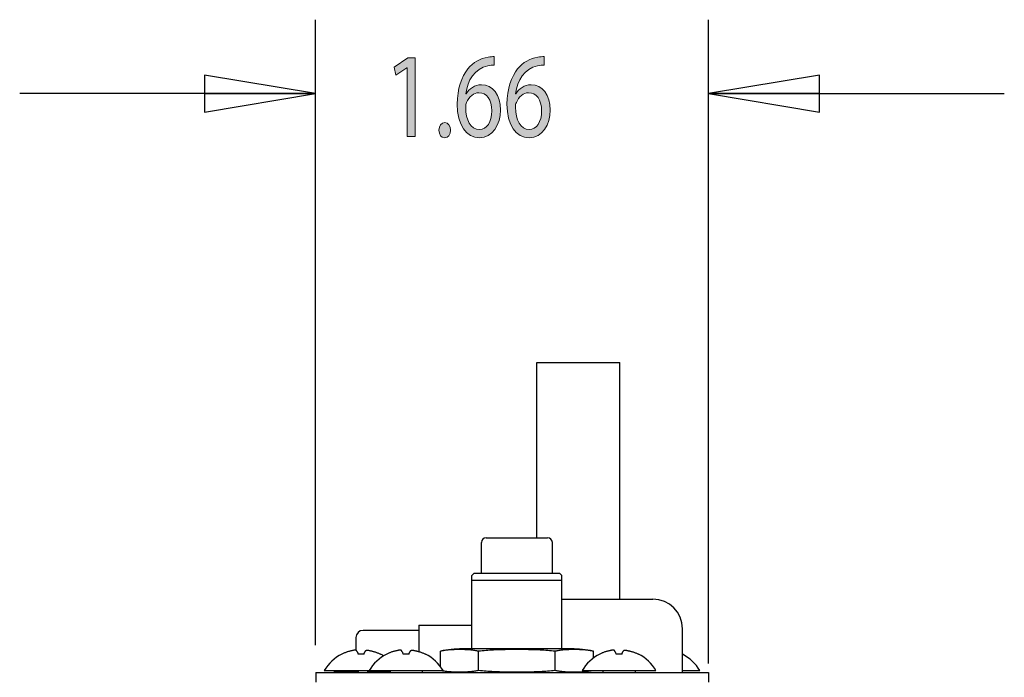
# Model space of a CAD drawing. Header units: inches. Extents: x -3.1 to 15.2, y -1.5 to 10.6.
# Tile 87 of 89: x 8.8 to 10.5, y 6.8 to 7.9. Entities that reach past the tile are written whole.
import ezdxf

# ---------------------------------------------------------------- set-up
doc = ezdxf.new("R2010")
doc.units = ezdxf.units.IN
doc.header["$MEASUREMENT"] = 0

# ---------------------------------------------------------------- blocks, each defined once
blk = doc.blocks.new('block 59')
at = {"true_color": 0xffffff}
h = blk.add_hatch(color=7, dxfattribs=at)
h.dxf.hatch_style = 2
edge = h.paths.add_edge_path()
edge.add_spline(control_points=[(9.6499, 7.8099), (9.647, 7.8101), (9.6432, 7.8099), (9.6391, 7.8091), (9.6165, 7.8043), (9.6045, 7.7837), (9.6021, 7.7618), (9.6021, 7.7618), (9.6026, 7.7618), (9.6026, 7.7618), (9.6077, 7.7702), (9.6165, 7.7771), (9.6283, 7.7771), (9.6471, 7.7771), (9.6604, 7.7601), (9.6604, 7.7341), (9.6604, 7.7098), (9.6471, 7.6872), (9.625, 7.6872), (9.6023, 7.6872), (9.5873, 7.7094), (9.5873, 7.744), (9.5873, 7.7702), (9.5949, 7.7908), (9.6054, 7.8039), (9.6142, 7.8148), (9.626, 7.8215), (9.6394, 7.8236), (9.6437, 7.8244), (9.6473, 7.8246), (9.6499, 7.8246), (9.6499, 7.8246), (9.6499, 7.8099), (9.6499, 7.8099)], knot_values=[0, 0, 0, 0, 1, 1, 1, 2, 2, 2, 3, 3, 3, 4, 4, 4, 5, 5, 5, 6, 6, 6, 7, 7, 7, 8, 8, 8, 9, 9, 9, 10, 10, 10, 11, 11, 11, 11], degree=3, periodic=1)
edge = h.paths.add_edge_path()
edge.add_spline(control_points=[(9.6458, 7.7331), (9.6458, 7.7521), (9.6371, 7.7636), (9.6239, 7.7636), (9.6152, 7.7636), (9.6072, 7.7568), (9.6032, 7.7472), (9.6023, 7.7452), (9.6016, 7.7425), (9.6016, 7.7392), (9.6019, 7.7173), (9.6099, 7.7012), (9.625, 7.7012), (9.6375, 7.7012), (9.6458, 7.7141), (9.6458, 7.7331)], knot_values=[0, 0, 0, 0, 1, 1, 1, 2, 2, 2, 3, 3, 3, 4, 4, 4, 5, 5, 5, 5], degree=3, periodic=1)
h = blk.add_hatch(color=7, dxfattribs=at)
h.dxf.hatch_style = 2
edge = h.paths.add_edge_path()
edge.add_spline(control_points=[(9.734, 7.8099), (9.731, 7.8101), (9.7273, 7.8099), (9.7232, 7.8091), (9.7005, 7.8043), (9.6886, 7.7837), (9.6861, 7.7618), (9.6861, 7.7618), (9.6866, 7.7618), (9.6866, 7.7618), (9.6917, 7.7702), (9.7005, 7.7771), (9.7123, 7.7771), (9.7312, 7.7771), (9.7445, 7.7601), (9.7445, 7.7341), (9.7445, 7.7098), (9.7312, 7.6872), (9.7091, 7.6872), (9.6863, 7.6872), (9.6714, 7.7094), (9.6714, 7.744), (9.6714, 7.7702), (9.6789, 7.7908), (9.6894, 7.8039), (9.6983, 7.8148), (9.7101, 7.8215), (9.7235, 7.8236), (9.7277, 7.8244), (9.7314, 7.8246), (9.734, 7.8246), (9.734, 7.8246), (9.734, 7.8099), (9.734, 7.8099)], knot_values=[0, 0, 0, 0, 1, 1, 1, 2, 2, 2, 3, 3, 3, 4, 4, 4, 5, 5, 5, 6, 6, 6, 7, 7, 7, 8, 8, 8, 9, 9, 9, 10, 10, 10, 11, 11, 11, 11], degree=3, periodic=1)
edge = h.paths.add_edge_path()
edge.add_spline(control_points=[(9.7299, 7.7331), (9.7299, 7.7521), (9.7212, 7.7636), (9.7079, 7.7636), (9.6992, 7.7636), (9.6912, 7.7568), (9.6873, 7.7472), (9.6863, 7.7452), (9.6856, 7.7425), (9.6856, 7.7392), (9.686, 7.7173), (9.694, 7.7012), (9.7091, 7.7012), (9.7215, 7.7012), (9.7299, 7.7141), (9.7299, 7.7331)], knot_values=[0, 0, 0, 0, 1, 1, 1, 2, 2, 2, 3, 3, 3, 4, 4, 4, 5, 5, 5, 5], degree=3, periodic=1)
h = blk.add_hatch(color=7, dxfattribs=at)
h.dxf.hatch_style = 2
h.paths.add_polyline_path([(9.5025, 7.8058), (9.5021, 7.8058), (9.4836, 7.7933), (9.4808, 7.807), (9.5041, 7.8226), (9.5164, 7.8226), (9.5164, 7.6895), (9.5025, 7.6895)])
h = blk.add_hatch(color=7, dxfattribs=at)
h.dxf.hatch_style = 2
edge = h.paths.add_edge_path()
edge.add_spline(control_points=[(9.5564, 7.7001), (9.5564, 7.7077), (9.5605, 7.713), (9.5662, 7.713), (9.5719, 7.713), (9.5759, 7.7077), (9.5759, 7.7001), (9.5759, 7.6928), (9.5721, 7.6872), (9.566, 7.6872), (9.5603, 7.6872), (9.5564, 7.6928), (9.5564, 7.7001)], knot_values=[0, 0, 0, 0, 1, 1, 1, 2, 2, 2, 3, 3, 3, 4, 4, 4, 4], degree=3, periodic=1)
at = {"lineweight": 0}
blk.add_lwpolyline([(9.5025, 7.8058), (9.5021, 7.8058), (9.4836, 7.7933), (9.4808, 7.807), (9.5041, 7.8226), (9.5164, 7.8226), (9.5164, 7.6895), (9.5025, 7.6895), (9.5025, 7.8058)], dxfattribs=at)
for points, knots in [([(9.6499, 7.8099), (9.647, 7.8101), (9.6432, 7.8099), (9.6391, 7.8091), (9.6165, 7.8043), (9.6045, 7.7837), (9.6021, 7.7618), (9.6021, 7.7618), (9.6026, 7.7618), (9.6026, 7.7618), (9.6077, 7.7702), (9.6165, 7.7771), (9.6283, 7.7771), (9.6471, 7.7771), (9.6604, 7.7601), (9.6604, 7.7341), (9.6604, 7.7098), (9.6471, 7.6872), (9.625, 7.6872), (9.6023, 7.6872), (9.5873, 7.7094), (9.5873, 7.744), (9.5873, 7.7702), (9.5949, 7.7908), (9.6054, 7.8039), (9.6142, 7.8148), (9.626, 7.8215), (9.6394, 7.8236), (9.6437, 7.8244), (9.6473, 7.8246), (9.6499, 7.8246), (9.6499, 7.8246), (9.6499, 7.8099), (9.6499, 7.8099)], [0, 0, 0, 0, 1, 1, 1, 2, 2, 2, 3, 3, 3, 4, 4, 4, 5, 5, 5, 6, 6, 6, 7, 7, 7, 8, 8, 8, 9, 9, 9, 10, 10, 10, 11, 11, 11, 11]), ([(9.734, 7.8099), (9.731, 7.8101), (9.7273, 7.8099), (9.7232, 7.8091), (9.7005, 7.8043), (9.6886, 7.7837), (9.6861, 7.7618), (9.6861, 7.7618), (9.6866, 7.7618), (9.6866, 7.7618), (9.6917, 7.7702), (9.7005, 7.7771), (9.7123, 7.7771), (9.7312, 7.7771), (9.7445, 7.7601), (9.7445, 7.7341), (9.7445, 7.7098), (9.7312, 7.6872), (9.7091, 7.6872), (9.6863, 7.6872), (9.6714, 7.7094), (9.6714, 7.744), (9.6714, 7.7702), (9.6789, 7.7908), (9.6894, 7.8039), (9.6983, 7.8148), (9.7101, 7.8215), (9.7235, 7.8236), (9.7277, 7.8244), (9.7314, 7.8246), (9.734, 7.8246), (9.734, 7.8246), (9.734, 7.8099), (9.734, 7.8099)], [0, 0, 0, 0, 1, 1, 1, 2, 2, 2, 3, 3, 3, 4, 4, 4, 5, 5, 5, 6, 6, 6, 7, 7, 7, 8, 8, 8, 9, 9, 9, 10, 10, 10, 11, 11, 11, 11]), ([(9.6458, 7.7331), (9.6458, 7.7521), (9.6371, 7.7636), (9.6239, 7.7636), (9.6152, 7.7636), (9.6072, 7.7568), (9.6032, 7.7472), (9.6023, 7.7452), (9.6016, 7.7425), (9.6016, 7.7392), (9.6019, 7.7173), (9.6099, 7.7012), (9.625, 7.7012), (9.6375, 7.7012), (9.6458, 7.7141), (9.6458, 7.7331)], [0, 0, 0, 0, 1, 1, 1, 2, 2, 2, 3, 3, 3, 4, 4, 4, 5, 5, 5, 5]), ([(9.7299, 7.7331), (9.7299, 7.7521), (9.7212, 7.7636), (9.7079, 7.7636), (9.6992, 7.7636), (9.6912, 7.7568), (9.6873, 7.7472), (9.6863, 7.7452), (9.6856, 7.7425), (9.6856, 7.7392), (9.686, 7.7173), (9.694, 7.7012), (9.7091, 7.7012), (9.7215, 7.7012), (9.7299, 7.7141), (9.7299, 7.7331)], [0, 0, 0, 0, 1, 1, 1, 2, 2, 2, 3, 3, 3, 4, 4, 4, 5, 5, 5, 5]), ([(9.5564, 7.7001), (9.5564, 7.7077), (9.5605, 7.713), (9.5662, 7.713), (9.5719, 7.713), (9.5759, 7.7077), (9.5759, 7.7001), (9.5759, 7.6928), (9.5721, 7.6872), (9.566, 7.6872), (9.5603, 7.6872), (9.5564, 7.6928), (9.5564, 7.7001)], [0, 0, 0, 0, 1, 1, 1, 2, 2, 2, 3, 3, 3, 4, 4, 4, 4])]:
    blk.add_open_spline(points, degree=3, knots=knots, dxfattribs=at)
blk = doc.blocks.new('block 58')
blk.add_blockref('block 59', (0, 0))
blk = doc.blocks.new('block 60')
at = {"color": 7, "lineweight": 25, "true_color": 0xffffff}
blk.add_lwpolyline([(9.3477, 6.83), (9.3477, 7.887)], dxfattribs=at)
blk = doc.blocks.new('block 61')
at = {"color": 7, "lineweight": 25, "true_color": 0xffffff}
blk.add_lwpolyline([(10.0121, 6.7988), (10.0121, 7.887)], dxfattribs=at)
blk = doc.blocks.new('block 62')
at = {"color": 7, "lineweight": 25, "true_color": 0xffffff}
blk.add_lwpolyline([(9.3477, 7.762), (8.8477, 7.762)], dxfattribs=at)
blk = doc.blocks.new('block 63')
at = {"color": 7, "lineweight": 25, "true_color": 0xffffff}
blk.add_lwpolyline([(10.0121, 7.762), (10.5121, 7.762)], dxfattribs=at)
blk = doc.blocks.new('block 64')
at = {"color": 7, "lineweight": 25, "true_color": 0xffffff}
blk.add_lwpolyline([(9.3477, 7.762), (9.1602, 7.7932)], dxfattribs=at)
blk = doc.blocks.new('block 65')
at = {"color": 7, "lineweight": 25, "true_color": 0xffffff}
blk.add_lwpolyline([(9.1602, 7.7932), (9.1602, 7.7307)], dxfattribs=at)
blk = doc.blocks.new('block 66')
at = {"color": 7, "lineweight": 25, "true_color": 0xffffff}
blk.add_lwpolyline([(9.1602, 7.7307), (9.3477, 7.762)], dxfattribs=at)
blk = doc.blocks.new('block 67')
at = {"color": 7, "lineweight": 25, "true_color": 0xffffff}
blk.add_lwpolyline([(9.1602, 7.762), (9.3477, 7.762)], dxfattribs=at)
blk = doc.blocks.new('block 68')
at = {"color": 7, "lineweight": 25, "true_color": 0xffffff}
blk.add_lwpolyline([(10.0121, 7.762), (10.1996, 7.7307)], dxfattribs=at)
blk = doc.blocks.new('block 69')
at = {"color": 7, "lineweight": 25, "true_color": 0xffffff}
blk.add_lwpolyline([(10.1996, 7.7307), (10.1996, 7.7932)], dxfattribs=at)
blk = doc.blocks.new('block 70')
at = {"color": 7, "lineweight": 25, "true_color": 0xffffff}
blk.add_lwpolyline([(10.1996, 7.7932), (10.0121, 7.762)], dxfattribs=at)
blk = doc.blocks.new('block 71')
at = {"color": 7, "lineweight": 25, "true_color": 0xffffff}
blk.add_lwpolyline([(10.1996, 7.762), (10.0121, 7.762)], dxfattribs=at)
blk = doc.blocks.new('block 2335')
at = {"color": 7, "lineweight": 25, "true_color": 0xffffff}
blk.add_lwpolyline([(9.6121, 6.9475), (9.6161, 6.9515)], dxfattribs=at)
blk = doc.blocks.new('block 2348')
at = {"color": 7, "lineweight": 25, "true_color": 0xffffff}
blk.add_lwpolyline([(9.3481, 6.7835), (9.3481, 6.7675)], dxfattribs=at)
blk = doc.blocks.new('block 2354')
at = {"color": 7, "lineweight": 25, "true_color": 0xffffff}
blk.add_lwpolyline([(9.3801, 6.7835), (9.3801, 6.7855)], dxfattribs=at)
blk = doc.blocks.new('block 2356')
at = {"color": 7, "lineweight": 25, "true_color": 0xffffff}
blk.add_lwpolyline([(9.3855, 6.7835), (9.3855, 6.7855)], dxfattribs=at)
blk = doc.blocks.new('block 2357')
at = {"color": 7, "lineweight": 25, "true_color": 0xffffff}
blk.add_lwpolyline([(9.3916, 6.7835), (9.3916, 6.7855)], dxfattribs=at)
blk = doc.blocks.new('block 2358')
at = {"color": 7, "lineweight": 25, "true_color": 0xffffff}
blk.add_lwpolyline([(9.3922, 6.8146), (9.3922, 6.8148)], dxfattribs=at)
blk = doc.blocks.new('block 2360')
at = {"color": 7, "lineweight": 25, "true_color": 0xffffff}
blk.add_lwpolyline([(9.3977, 6.7867), (9.3977, 6.7855)], dxfattribs=at)
blk = doc.blocks.new('block 2363')
at = {"color": 7, "lineweight": 25, "true_color": 0xffffff}
blk.add_lwpolyline([(9.4161, 6.8427), (9.4161, 6.8215)], dxfattribs=at)
blk = doc.blocks.new('block 2364')
at = {"color": 7, "lineweight": 25, "true_color": 0xffffff}
blk.add_lwpolyline([(9.4161, 6.7835), (9.4161, 6.7855)], dxfattribs=at)
blk = doc.blocks.new('block 2365')
at = {"color": 7, "lineweight": 25, "true_color": 0xffffff}
blk.add_lwpolyline([(9.4207, 6.7835), (9.4207, 6.7855)], dxfattribs=at)
blk = doc.blocks.new('block 2366')
at = {"color": 7, "lineweight": 25, "true_color": 0xffffff}
blk.add_lwpolyline([(9.4361, 6.7835), (9.4361, 6.7855)], dxfattribs=at)
blk = doc.blocks.new('block 2368')
at = {"color": 7, "lineweight": 25, "true_color": 0xffffff}
blk.add_lwpolyline([(9.4415, 6.7835), (9.4415, 6.7855)], dxfattribs=at)
blk = doc.blocks.new('block 2369')
at = {"color": 7, "lineweight": 25, "true_color": 0xffffff}
blk.add_lwpolyline([(9.4476, 6.7835), (9.4476, 6.7855)], dxfattribs=at)
blk = doc.blocks.new('block 2371')
at = {"color": 7, "lineweight": 25, "true_color": 0xffffff}
blk.add_lwpolyline([(9.4521, 6.7867), (9.4521, 6.7855)], dxfattribs=at)
blk = doc.blocks.new('block 2373')
at = {"color": 7, "lineweight": 25, "true_color": 0xffffff}
blk.add_lwpolyline([(9.4576, 6.8148), (9.4576, 6.8146)], dxfattribs=at)
blk = doc.blocks.new('block 2374')
at = {"color": 7, "lineweight": 25, "true_color": 0xffffff}
blk.add_lwpolyline([(9.4682, 6.8146), (9.4682, 6.8148)], dxfattribs=at)
blk = doc.blocks.new('block 2375')
at = {"color": 7, "lineweight": 25, "true_color": 0xffffff}
blk.add_lwpolyline([(9.4721, 6.7835), (9.4721, 6.7855)], dxfattribs=at)
blk = doc.blocks.new('block 2376')
at = {"color": 7, "lineweight": 25, "true_color": 0xffffff}
blk.add_lwpolyline([(9.4737, 6.7867), (9.4737, 6.7835)], dxfattribs=at)
blk = doc.blocks.new('block 2380')
at = {"color": 7, "lineweight": 25, "true_color": 0xffffff}
blk.add_lwpolyline([(9.5225, 6.8635), (9.5225, 6.819)], dxfattribs=at)
blk = doc.blocks.new('block 2382')
at = {"color": 7, "lineweight": 25, "true_color": 0xffffff}
blk.add_lwpolyline([(9.5281, 6.7867), (9.5281, 6.7835)], dxfattribs=at)
blk = doc.blocks.new('block 2383')
at = {"color": 7, "lineweight": 25, "true_color": 0xffffff}
blk.add_lwpolyline([(9.5336, 6.8148), (9.5336, 6.8146)], dxfattribs=at)
blk = doc.blocks.new('block 2385')
at = {"color": 7, "lineweight": 25, "true_color": 0xffffff}
blk.add_lwpolyline([(9.5588, 6.7935), (9.5588, 6.8196)], dxfattribs=at)
blk = doc.blocks.new('block 2386')
at = {"color": 7, "lineweight": 25, "true_color": 0xffffff}
blk.add_lwpolyline([(9.6121, 6.8235), (9.6121, 6.9475)], dxfattribs=at)
blk = doc.blocks.new('block 2387')
at = {"color": 7, "lineweight": 25, "true_color": 0xffffff}
blk.add_lwpolyline([(9.6234, 6.7874), (9.6234, 6.8196)], dxfattribs=at)
blk = doc.blocks.new('block 2388')
at = {"color": 7, "lineweight": 25, "true_color": 0xffffff}
blk.add_lwpolyline([(9.6281, 6.9515), (9.6281, 7.0035)], dxfattribs=at)
blk = doc.blocks.new('block 2403')
at = {"color": 7, "lineweight": 25, "true_color": 0xffffff}
blk.add_lwpolyline([(9.7221, 7.0115), (9.7221, 7.3075)], dxfattribs=at)
blk = doc.blocks.new('block 2404')
at = {"color": 7, "lineweight": 25, "true_color": 0xffffff}
blk.add_lwpolyline([(9.7481, 6.9515), (9.7481, 7.0035)], dxfattribs=at)
blk = doc.blocks.new('block 2405')
at = {"color": 7, "lineweight": 25, "true_color": 0xffffff}
blk.add_lwpolyline([(9.7528, 6.7874), (9.7528, 6.8196)], dxfattribs=at)
blk = doc.blocks.new('block 2406')
at = {"color": 7, "lineweight": 25, "true_color": 0xffffff}
blk.add_lwpolyline([(9.7641, 6.8235), (9.7641, 6.9475)], dxfattribs=at)
blk = doc.blocks.new('block 2407')
at = {"color": 7, "lineweight": 25, "true_color": 0xffffff}
blk.add_lwpolyline([(9.8174, 6.808), (9.8174, 6.8196)], dxfattribs=at)
blk = doc.blocks.new('block 2408')
at = {"color": 7, "lineweight": 25, "true_color": 0xffffff}
blk.add_lwpolyline([(9.8282, 6.8146), (9.8282, 6.8148)], dxfattribs=at)
blk = doc.blocks.new('block 2409')
at = {"color": 7, "lineweight": 25, "true_color": 0xffffff}
blk.add_lwpolyline([(9.8337, 6.7867), (9.8337, 6.7835)], dxfattribs=at)
blk = doc.blocks.new('block 2411')
at = {"color": 7, "lineweight": 25, "true_color": 0xffffff}
blk.add_lwpolyline([(9.8621, 6.9075), (9.8621, 7.3075)], dxfattribs=at)
blk = doc.blocks.new('block 2419')
at = {"color": 7, "lineweight": 25, "true_color": 0xffffff}
blk.add_lwpolyline([(9.8881, 6.7867), (9.8881, 6.7835)], dxfattribs=at)
blk = doc.blocks.new('block 2421')
at = {"color": 7, "lineweight": 25, "true_color": 0xffffff}
blk.add_lwpolyline([(9.8936, 6.8148), (9.8936, 6.8146)], dxfattribs=at)
blk = doc.blocks.new('block 2425')
at = {"color": 7, "lineweight": 25, "true_color": 0xffffff}
blk.add_lwpolyline([(9.9681, 6.7835), (9.9681, 6.8575)], dxfattribs=at)
blk = doc.blocks.new('block 2431')
at = {"color": 7, "lineweight": 25, "true_color": 0xffffff}
blk.add_lwpolyline([(10.0121, 6.7835), (10.0121, 6.7675)], dxfattribs=at)
blk = doc.blocks.new('block 2434')
at = {"color": 7, "lineweight": 25, "true_color": 0xffffff}
blk.add_lwpolyline([(9.7641, 6.9475), (9.7601, 6.9515)], dxfattribs=at)
blk = doc.blocks.new('block 2445')
at = {"color": 7, "lineweight": 25, "true_color": 0xffffff}
blk.add_lwpolyline([(9.3481, 6.7835), (10.0121, 6.7835)], dxfattribs=at)
blk = doc.blocks.new('block 2446')
at = {"color": 7, "lineweight": 25, "true_color": 0xffffff}
blk.add_lwpolyline([(9.3801, 6.7855), (9.4207, 6.7855)], dxfattribs=at)
blk = doc.blocks.new('block 2447')
at = {"color": 7, "lineweight": 25, "true_color": 0xffffff}
blk.add_lwpolyline([(9.4361, 6.7855), (9.4721, 6.7855)], dxfattribs=at)
blk = doc.blocks.new('block 2448')
at = {"color": 7, "lineweight": 25, "true_color": 0xffffff}
blk.add_lwpolyline([(9.3625, 6.7867), (9.5633, 6.7867)], dxfattribs=at)
blk = doc.blocks.new('block 2449')
at = {"color": 7, "lineweight": 25, "true_color": 0xffffff}
blk.add_lwpolyline([(9.7985, 6.7867), (9.9233, 6.7867)], dxfattribs=at)
blk = doc.blocks.new('block 2450')
at = {"color": 7, "lineweight": 25, "true_color": 0xffffff}
blk.add_lwpolyline([(9.9681, 6.7867), (9.9973, 6.7867)], dxfattribs=at)
blk = doc.blocks.new('block 2451')
at = {"color": 7, "lineweight": 25, "true_color": 0xffffff}
blk.add_lwpolyline([(9.7801, 6.8235), (9.5961, 6.8235)], dxfattribs=at)
blk = doc.blocks.new('block 2452')
at = {"color": 7, "lineweight": 25, "true_color": 0xffffff}
blk.add_lwpolyline([(9.5225, 6.8547), (9.4281, 6.8547)], dxfattribs=at)
blk = doc.blocks.new('block 2453')
at = {"color": 7, "lineweight": 25, "true_color": 0xffffff}
blk.add_lwpolyline([(9.5225, 6.8635), (9.6121, 6.8635)], dxfattribs=at)
blk = doc.blocks.new('block 2454')
at = {"color": 7, "lineweight": 25, "true_color": 0xffffff}
blk.add_lwpolyline([(9.7641, 6.9075), (9.9181, 6.9075)], dxfattribs=at)
blk = doc.blocks.new('block 2455')
at = {"color": 7, "lineweight": 25, "true_color": 0xffffff}
blk.add_lwpolyline([(9.6121, 6.9395), (9.7641, 6.9395)], dxfattribs=at)
blk = doc.blocks.new('block 2456')
at = {"color": 7, "lineweight": 25, "true_color": 0xffffff}
blk.add_lwpolyline([(9.6161, 6.9515), (9.7601, 6.9515)], dxfattribs=at)
blk = doc.blocks.new('block 2457')
at = {"color": 7, "lineweight": 25, "true_color": 0xffffff}
blk.add_lwpolyline([(9.6361, 7.0115), (9.7401, 7.0115)], dxfattribs=at)
blk = doc.blocks.new('block 2458')
at = {"color": 7, "lineweight": 25, "true_color": 0xffffff}
blk.add_lwpolyline([(9.7221, 7.3075), (9.8621, 7.3075)], dxfattribs=at)
blk = doc.blocks.new('block 2741')
at = {"color": 7, "lineweight": 25, "true_color": 0xffffff}
blk.add_open_spline([(9.7801, 6.7835), (9.7911, 6.7835), (9.8021, 6.7845), (9.8129, 6.7865)], degree=3, dxfattribs=at)
blk = doc.blocks.new('block 2742')
at = {"color": 7, "lineweight": 25, "true_color": 0xffffff}
blk.add_open_spline([(9.5633, 6.7865), (9.5741, 6.7845), (9.5851, 6.7835), (9.5961, 6.7835)], degree=3, dxfattribs=at)
blk = doc.blocks.new('block 2743')
at = {"color": 7, "lineweight": 25, "true_color": 0xffffff}
blk.add_open_spline([(9.8174, 6.8196), (9.8052, 6.8222), (9.7926, 6.8235), (9.7801, 6.8235)], degree=3, dxfattribs=at)
blk = doc.blocks.new('block 2744')
at = {"color": 7, "lineweight": 25, "true_color": 0xffffff}
blk.add_open_spline([(9.5961, 6.8235), (9.5836, 6.8235), (9.571, 6.8222), (9.5588, 6.8196)], degree=3, dxfattribs=at)
blk = doc.blocks.new('block 2749')
at = {"color": 7, "lineweight": 25, "true_color": 0xffffff}
blk.add_open_spline([(9.4297, 6.8146), (9.4265, 6.8149), (9.4233, 6.8149), (9.4201, 6.8146)], degree=3, dxfattribs=at)
blk = doc.blocks.new('block 2750')
at = {"color": 7, "lineweight": 25, "true_color": 0xffffff}
blk.add_open_spline([(9.3922, 6.8148), (9.3798, 6.8085), (9.3695, 6.7987), (9.3625, 6.7867)], degree=3, dxfattribs=at)
blk = doc.blocks.new('block 2751')
at = {"color": 7, "lineweight": 25, "true_color": 0xffffff}
blk.add_open_spline([(9.4629, 6.8118), (9.4612, 6.8129), (9.4594, 6.8139), (9.4577, 6.8148)], degree=3, dxfattribs=at)
blk = doc.blocks.new('block 2752')
at = {"color": 7, "lineweight": 25, "true_color": 0xffffff}
blk.add_open_spline([(9.9973, 6.7867), (9.9904, 6.7986), (9.9803, 6.8082), (9.9681, 6.8146)], degree=3, dxfattribs=at)
blk = doc.blocks.new('block 2763')
at = {"color": 7, "lineweight": 25, "true_color": 0xffffff}
blk.add_open_spline([(9.5057, 6.8146), (9.5025, 6.8149), (9.4993, 6.8149), (9.4961, 6.8146)], degree=3, dxfattribs=at)
blk = doc.blocks.new('block 2764')
at = {"color": 7, "lineweight": 25, "true_color": 0xffffff}
blk.add_open_spline([(9.4682, 6.8148), (9.4558, 6.8085), (9.4455, 6.7987), (9.4385, 6.7867)], degree=3, dxfattribs=at)
blk = doc.blocks.new('block 2765')
at = {"color": 7, "lineweight": 25, "true_color": 0xffffff}
blk.add_open_spline([(9.5633, 6.7867), (9.5563, 6.7987), (9.546, 6.8085), (9.5337, 6.8148)], degree=3, dxfattribs=at)
blk = doc.blocks.new('block 2766')
at = {"color": 7, "lineweight": 25, "true_color": 0xffffff}
blk.add_open_spline([(9.8657, 6.8146), (9.8625, 6.8149), (9.8593, 6.8149), (9.8561, 6.8146)], degree=3, dxfattribs=at)
blk = doc.blocks.new('block 2767')
at = {"color": 7, "lineweight": 25, "true_color": 0xffffff}
blk.add_open_spline([(9.8282, 6.8148), (9.8158, 6.8085), (9.8055, 6.7987), (9.7985, 6.7867)], degree=3, dxfattribs=at)
blk = doc.blocks.new('block 2768')
at = {"color": 7, "lineweight": 25, "true_color": 0xffffff}
blk.add_open_spline([(9.9233, 6.7867), (9.9163, 6.7987), (9.906, 6.8085), (9.8937, 6.8148)], degree=3, dxfattribs=at)
blk = doc.blocks.new('block 2773')
at = {"color": 7, "lineweight": 25, "true_color": 0xffffff}
blk.add_open_spline([(9.4281, 6.8547), (9.4215, 6.8547), (9.4161, 6.8493), (9.4161, 6.8427)], degree=3, dxfattribs=at)
blk = doc.blocks.new('block 2774')
at = {"color": 7, "lineweight": 25, "true_color": 0xffffff}
blk.add_open_spline([(9.9681, 6.8575), (9.9681, 6.8851), (9.9457, 6.9075), (9.9181, 6.9075)], degree=3, dxfattribs=at)
blk = doc.blocks.new('block 2775')
at = {"color": 7, "lineweight": 25, "true_color": 0xffffff}
blk.add_open_spline([(9.6361, 7.0115), (9.6317, 7.0115), (9.6281, 7.0079), (9.6281, 7.0035)], degree=3, dxfattribs=at)
blk = doc.blocks.new('block 2776')
at = {"color": 7, "lineweight": 25, "true_color": 0xffffff}
blk.add_open_spline([(9.7481, 7.0035), (9.7481, 7.0079), (9.7445, 7.0115), (9.7401, 7.0115)], degree=3, dxfattribs=at)
blk = doc.blocks.new('block 2977')
at = {"color": 7, "lineweight": 25, "true_color": 0xffffff}
blk.add_open_spline([(9.6881, 6.8224), (9.6838, 6.8224), (9.6795, 6.8223), (9.6753, 6.8223), (9.6708, 6.8222), (9.6664, 6.8221), (9.6619, 6.822), (9.6575, 6.8219), (9.6531, 6.8217), (9.6487, 6.8215), (9.6444, 6.8213), (9.6402, 6.821), (9.636, 6.8207), (9.6318, 6.8204), (9.6276, 6.82), (9.6234, 6.8196)], degree=3, knots=[0, 0, 0, 0, 1, 1, 1, 2, 2, 2, 3, 3, 3, 4, 4, 4, 5, 5, 5, 5], dxfattribs=at)
blk = doc.blocks.new('block 2978')
at = {"color": 7, "lineweight": 25, "true_color": 0xffffff}
blk.add_open_spline([(9.7528, 6.8196), (9.7486, 6.82), (9.7444, 6.8204), (9.7402, 6.8207), (9.736, 6.821), (9.7318, 6.8213), (9.7276, 6.8215), (9.7231, 6.8217), (9.7187, 6.8219), (9.7143, 6.822), (9.7098, 6.8221), (9.7054, 6.8222), (9.7009, 6.8223), (9.6967, 6.8223), (9.6924, 6.8224), (9.6881, 6.8224)], degree=3, knots=[0, 0, 0, 0, 1, 1, 1, 2, 2, 2, 3, 3, 3, 4, 4, 4, 5, 5, 5, 5], dxfattribs=at)
blk = doc.blocks.new('block 2979')
at = {"color": 7, "lineweight": 25, "true_color": 0xffffff}
blk.add_open_spline([(9.5627, 6.7866), (9.5629, 6.7866), (9.5631, 6.7866), (9.5633, 6.7865)], degree=3, dxfattribs=at)
blk = doc.blocks.new('block 2980')
at = {"color": 7, "lineweight": 25, "true_color": 0xffffff}
blk.add_open_spline([(9.5633, 6.7865), (9.5639, 6.7864), (9.5645, 6.7863), (9.5651, 6.7862), (9.5665, 6.7861), (9.5678, 6.7859), (9.5691, 6.7857)], degree=3, knots=[0, 0, 0, 0, 1, 1, 1, 2, 2, 2, 2], dxfattribs=at)
blk = doc.blocks.new('block 2981')
at = {"color": 7, "lineweight": 25, "true_color": 0xffffff}
blk.add_open_spline([(9.5691, 6.7857), (9.5699, 6.7856), (9.5707, 6.7855), (9.5715, 6.7855), (9.5737, 6.7852), (9.5759, 6.7851), (9.5781, 6.785), (9.5803, 6.7848), (9.5825, 6.7847), (9.5847, 6.7847), (9.5868, 6.7846), (9.589, 6.7846), (9.5912, 6.7846), (9.5933, 6.7846), (9.5955, 6.7846), (9.5976, 6.7847), (9.5998, 6.7847), (9.602, 6.7848), (9.6042, 6.785), (9.6064, 6.7851), (9.6086, 6.7853), (9.6108, 6.7855), (9.6129, 6.7857), (9.615, 6.7859), (9.6171, 6.7863), (9.6192, 6.7866), (9.6213, 6.7869), (9.6234, 6.7874)], degree=3, knots=[0, 0, 0, 0, 1, 1, 1, 2, 2, 2, 3, 3, 3, 4, 4, 4, 5, 5, 5, 6, 6, 6, 7, 7, 7, 8, 8, 8, 9, 9, 9, 9], dxfattribs=at)
blk = doc.blocks.new('block 2982')
at = {"color": 7, "lineweight": 25, "true_color": 0xffffff}
blk.add_open_spline([(9.6881, 6.7846), (9.6924, 6.7846), (9.6967, 6.7846), (9.701, 6.7847), (9.7054, 6.7847), (9.7098, 6.7848), (9.7143, 6.785), (9.7187, 6.7851), (9.7231, 6.7853), (9.7275, 6.7855), (9.7317, 6.7857), (9.7359, 6.7859), (9.7401, 6.7863), (9.7443, 6.7866), (9.7485, 6.7869), (9.7528, 6.7874)], degree=3, knots=[0, 0, 0, 0, 1, 1, 1, 2, 2, 2, 3, 3, 3, 4, 4, 4, 5, 5, 5, 5], dxfattribs=at)
blk = doc.blocks.new('block 2983')
at = {"color": 7, "lineweight": 25, "true_color": 0xffffff}
blk.add_open_spline([(9.6234, 6.8196), (9.6213, 6.82), (9.6192, 6.8204), (9.6171, 6.8207), (9.615, 6.821), (9.6129, 6.8213), (9.6108, 6.8215), (9.6086, 6.8217), (9.6064, 6.8219), (9.6042, 6.822), (9.602, 6.8221), (9.5998, 6.8222), (9.5976, 6.8223), (9.5955, 6.8223), (9.5933, 6.8224), (9.5911, 6.8224), (9.589, 6.8224), (9.5868, 6.8223), (9.5847, 6.8223), (9.5825, 6.8222), (9.5803, 6.8221), (9.5781, 6.822), (9.5759, 6.8219), (9.5737, 6.8217), (9.5715, 6.8215), (9.5707, 6.8214), (9.5699, 6.8213), (9.5691, 6.8212)], degree=3, knots=[0, 0, 0, 0, 1, 1, 1, 2, 2, 2, 3, 3, 3, 4, 4, 4, 5, 5, 5, 6, 6, 6, 7, 7, 7, 8, 8, 8, 9, 9, 9, 9], dxfattribs=at)
blk = doc.blocks.new('block 2984')
at = {"color": 7, "lineweight": 25, "true_color": 0xffffff}
blk.add_open_spline([(9.5691, 6.8212), (9.5678, 6.8211), (9.5664, 6.8209), (9.5651, 6.8207), (9.563, 6.8204), (9.5609, 6.82), (9.5588, 6.8196)], degree=3, knots=[0, 0, 0, 0, 1, 1, 1, 2, 2, 2, 2], dxfattribs=at)
blk = doc.blocks.new('block 2985')
at = {"color": 7, "lineweight": 25, "true_color": 0xffffff}
blk.add_open_spline([(9.7528, 6.7874), (9.7535, 6.7872), (9.7542, 6.7871), (9.7549, 6.787), (9.7556, 6.7868), (9.7563, 6.7867), (9.757, 6.7866), (9.7577, 6.7865), (9.7584, 6.7864), (9.7591, 6.7862), (9.7598, 6.7861), (9.7605, 6.786), (9.7612, 6.786), (9.7619, 6.7859), (9.7627, 6.7858), (9.7634, 6.7857), (9.7641, 6.7856), (9.7648, 6.7855), (9.7656, 6.7855), (9.7664, 6.7854), (9.7672, 6.7853), (9.7679, 6.7852), (9.7688, 6.7852), (9.7696, 6.7851), (9.7705, 6.785), (9.7715, 6.785), (9.7724, 6.7849), (9.7733, 6.7849), (9.7744, 6.7848), (9.7755, 6.7848), (9.7765, 6.7847), (9.7777, 6.7847), (9.7789, 6.7847), (9.7801, 6.7846), (9.7815, 6.7846), (9.7828, 6.7846), (9.7841, 6.7846), (9.7857, 6.7846), (9.7872, 6.7846), (9.7887, 6.7846), (9.7904, 6.7846), (9.7921, 6.7847), (9.7937, 6.7847), (9.7956, 6.7848), (9.7974, 6.7849), (9.7992, 6.785), (9.8012, 6.7851), (9.8031, 6.7853), (9.805, 6.7855), (9.8057, 6.7856), (9.8063, 6.7856), (9.807, 6.7857)], degree=3, knots=[0, 0, 0, 0, 1, 1, 1, 2, 2, 2, 3, 3, 3, 4, 4, 4, 5, 5, 5, 6, 6, 6, 7, 7, 7, 8, 8, 8, 9, 9, 9, 10, 10, 10, 11, 11, 11, 12, 12, 12, 13, 13, 13, 14, 14, 14, 15, 15, 15, 16, 16, 16, 17, 17, 17, 17], dxfattribs=at)
blk = doc.blocks.new('block 2986')
at = {"color": 7, "lineweight": 25, "true_color": 0xffffff}
blk.add_open_spline([(9.807, 6.7857), (9.8083, 6.7859), (9.8097, 6.786), (9.811, 6.7862), (9.8118, 6.7864), (9.8127, 6.7865), (9.8135, 6.7866)], degree=3, knots=[0, 0, 0, 0, 1, 1, 1, 2, 2, 2, 2], dxfattribs=at)
blk = doc.blocks.new('block 2987')
at = {"color": 7, "lineweight": 25, "true_color": 0xffffff}
blk.add_open_spline([(9.8174, 6.8196), (9.8153, 6.82), (9.8132, 6.8204), (9.811, 6.8207), (9.8089, 6.821), (9.8068, 6.8213), (9.8046, 6.8215), (9.8024, 6.8217), (9.8002, 6.8219), (9.798, 6.822), (9.7958, 6.8221), (9.7936, 6.8222), (9.7915, 6.8223), (9.7893, 6.8223), (9.7872, 6.8224), (9.785, 6.8224), (9.7828, 6.8224), (9.7807, 6.8223), (9.7785, 6.8223), (9.7763, 6.8222), (9.7742, 6.8221), (9.772, 6.822), (9.7698, 6.8219), (9.7676, 6.8217), (9.7655, 6.8215), (9.7633, 6.8213), (9.7612, 6.821), (9.759, 6.8207), (9.7569, 6.8204), (9.7548, 6.82), (9.7528, 6.8196)], degree=3, knots=[0, 0, 0, 0, 1, 1, 1, 2, 2, 2, 3, 3, 3, 4, 4, 4, 5, 5, 5, 6, 6, 6, 7, 7, 7, 8, 8, 8, 9, 9, 9, 10, 10, 10, 10], dxfattribs=at)
blk = doc.blocks.new('block 2988')
at = {"color": 7, "lineweight": 25, "true_color": 0xffffff}
blk.add_open_spline([(9.6234, 6.7874), (9.6277, 6.7869), (9.6319, 6.7866), (9.6361, 6.7863), (9.6403, 6.7859), (9.6445, 6.7857), (9.6487, 6.7855), (9.6531, 6.7853), (9.6575, 6.7851), (9.6619, 6.785), (9.6664, 6.7848), (9.6708, 6.7847), (9.6753, 6.7847), (9.6795, 6.7846), (9.6838, 6.7846), (9.6881, 6.7846)], degree=3, knots=[0, 0, 0, 0, 1, 1, 1, 2, 2, 2, 3, 3, 3, 4, 4, 4, 5, 5, 5, 5], dxfattribs=at)
blk = doc.blocks.new('block 2997')
at = {"color": 7, "lineweight": 25, "true_color": 0xffffff}
blk.add_open_spline([(9.4297, 6.8146), (9.4299, 6.8151), (9.4301, 6.8156), (9.4302, 6.8161), (9.4304, 6.8165), (9.4306, 6.8169), (9.4307, 6.8173), (9.4309, 6.8176), (9.431, 6.8179), (9.4312, 6.8182), (9.4313, 6.8185), (9.4315, 6.8187), (9.4316, 6.819), (9.4318, 6.8192), (9.4319, 6.8195), (9.4321, 6.8197), (9.4322, 6.8199), (9.4324, 6.8201), (9.4325, 6.8203), (9.4327, 6.8205), (9.4328, 6.8207), (9.433, 6.8208), (9.4331, 6.821), (9.4333, 6.8211), (9.4334, 6.8212), (9.4336, 6.8214), (9.4337, 6.8215), (9.4339, 6.8215)], degree=3, knots=[0, 0, 0, 0, 1, 1, 1, 2, 2, 2, 3, 3, 3, 4, 4, 4, 5, 5, 5, 6, 6, 6, 7, 7, 7, 8, 8, 8, 9, 9, 9, 9], dxfattribs=at)
blk = doc.blocks.new('block 2998')
at = {"color": 7, "lineweight": 25, "true_color": 0xffffff}
blk.add_open_spline([(9.4339, 6.8215), (9.4343, 6.8215), (9.4347, 6.8215), (9.4351, 6.8214), (9.4355, 6.8214), (9.4359, 6.8213), (9.4363, 6.8213), (9.4367, 6.8212), (9.4371, 6.8211), (9.4375, 6.8211), (9.438, 6.821), (9.4385, 6.8209), (9.4389, 6.8208), (9.4395, 6.8207), (9.44, 6.8206), (9.4405, 6.8205), (9.4411, 6.8204), (9.4417, 6.8203), (9.4423, 6.8201), (9.443, 6.82), (9.4436, 6.8198), (9.4443, 6.8196), (9.4451, 6.8195), (9.4458, 6.8192), (9.4465, 6.819), (9.4473, 6.8188), (9.4481, 6.8186), (9.4488, 6.8183), (9.4496, 6.818), (9.4503, 6.8178), (9.451, 6.8175), (9.4518, 6.8172), (9.4525, 6.8169), (9.4532, 6.8166), (9.4539, 6.8163), (9.4547, 6.816), (9.4554, 6.8157), (9.4561, 6.8154), (9.4569, 6.815), (9.4576, 6.8146)], degree=3, knots=[0, 0, 0, 0, 1, 1, 1, 2, 2, 2, 3, 3, 3, 4, 4, 4, 5, 5, 5, 6, 6, 6, 7, 7, 7, 8, 8, 8, 9, 9, 9, 10, 10, 10, 11, 11, 11, 12, 12, 12, 13, 13, 13, 13], dxfattribs=at)
blk = doc.blocks.new('block 2999')
at = {"color": 7, "lineweight": 25, "true_color": 0xffffff}
blk.add_open_spline([(9.4159, 6.8215), (9.4155, 6.8215), (9.4151, 6.8215), (9.4147, 6.8214), (9.4143, 6.8214), (9.4139, 6.8213), (9.4135, 6.8213), (9.4131, 6.8212), (9.4127, 6.8211), (9.4123, 6.8211), (9.4118, 6.821), (9.4113, 6.8209), (9.4109, 6.8208), (9.4104, 6.8207), (9.4098, 6.8206), (9.4093, 6.8205), (9.4087, 6.8204), (9.4081, 6.8203), (9.4075, 6.8201), (9.4069, 6.82), (9.4062, 6.8198), (9.4055, 6.8196), (9.4048, 6.8195), (9.404, 6.8192), (9.4033, 6.819), (9.4025, 6.8188), (9.4017, 6.8186), (9.401, 6.8183), (9.4002, 6.818), (9.3995, 6.8178), (9.3988, 6.8175), (9.398, 6.8172), (9.3973, 6.8169), (9.3966, 6.8166), (9.3959, 6.8163), (9.3951, 6.816), (9.3944, 6.8157), (9.3937, 6.8154), (9.3929, 6.815), (9.3922, 6.8146)], degree=3, knots=[0, 0, 0, 0, 1, 1, 1, 2, 2, 2, 3, 3, 3, 4, 4, 4, 5, 5, 5, 6, 6, 6, 7, 7, 7, 8, 8, 8, 9, 9, 9, 10, 10, 10, 11, 11, 11, 12, 12, 12, 13, 13, 13, 13], dxfattribs=at)
blk = doc.blocks.new('block 3000')
at = {"color": 7, "lineweight": 25, "true_color": 0xffffff}
blk.add_open_spline([(9.4201, 6.8146), (9.4199, 6.8151), (9.4198, 6.8156), (9.4196, 6.8161), (9.4194, 6.8165), (9.4192, 6.8169), (9.4191, 6.8173), (9.4189, 6.8176), (9.4188, 6.8179), (9.4186, 6.8182), (9.4185, 6.8185), (9.4183, 6.8187), (9.4182, 6.819), (9.418, 6.8192), (9.4179, 6.8195), (9.4177, 6.8197), (9.4176, 6.8199), (9.4174, 6.8201), (9.4173, 6.8203), (9.4171, 6.8205), (9.417, 6.8207), (9.4168, 6.8208), (9.4167, 6.821), (9.4165, 6.8211), (9.4164, 6.8212), (9.4162, 6.8214), (9.4161, 6.8215), (9.4159, 6.8215)], degree=3, knots=[0, 0, 0, 0, 1, 1, 1, 2, 2, 2, 3, 3, 3, 4, 4, 4, 5, 5, 5, 6, 6, 6, 7, 7, 7, 8, 8, 8, 9, 9, 9, 9], dxfattribs=at)
blk = doc.blocks.new('block 3009')
at = {"color": 7, "lineweight": 25, "true_color": 0xffffff}
blk.add_open_spline([(9.5057, 6.8146), (9.5059, 6.8151), (9.5061, 6.8156), (9.5062, 6.8161), (9.5064, 6.8165), (9.5066, 6.8169), (9.5067, 6.8173), (9.5069, 6.8176), (9.507, 6.8179), (9.5072, 6.8182), (9.5073, 6.8185), (9.5075, 6.8187), (9.5076, 6.819), (9.5078, 6.8192), (9.5079, 6.8195), (9.5081, 6.8197), (9.5082, 6.8199), (9.5084, 6.8201), (9.5085, 6.8203), (9.5087, 6.8205), (9.5088, 6.8207), (9.509, 6.8208), (9.5091, 6.821), (9.5093, 6.8211), (9.5094, 6.8212), (9.5096, 6.8214), (9.5097, 6.8215), (9.5099, 6.8215)], degree=3, knots=[0, 0, 0, 0, 1, 1, 1, 2, 2, 2, 3, 3, 3, 4, 4, 4, 5, 5, 5, 6, 6, 6, 7, 7, 7, 8, 8, 8, 9, 9, 9, 9], dxfattribs=at)
blk = doc.blocks.new('block 3010')
at = {"color": 7, "lineweight": 25, "true_color": 0xffffff}
blk.add_open_spline([(9.5099, 6.8215), (9.5103, 6.8215), (9.5107, 6.8215), (9.5111, 6.8214), (9.5115, 6.8214), (9.5119, 6.8213), (9.5123, 6.8213), (9.5127, 6.8212), (9.5131, 6.8211), (9.5135, 6.8211), (9.514, 6.821), (9.5145, 6.8209), (9.5149, 6.8208), (9.5155, 6.8207), (9.516, 6.8206), (9.5165, 6.8205), (9.5171, 6.8204), (9.5177, 6.8203), (9.5183, 6.8201), (9.519, 6.82), (9.5196, 6.8198), (9.5203, 6.8196), (9.5211, 6.8195), (9.5218, 6.8192), (9.5225, 6.819), (9.5233, 6.8188), (9.5241, 6.8186), (9.5248, 6.8183), (9.5256, 6.818), (9.5263, 6.8178), (9.527, 6.8175), (9.5278, 6.8172), (9.5285, 6.8169), (9.5292, 6.8166), (9.5299, 6.8163), (9.5307, 6.816), (9.5314, 6.8157), (9.5321, 6.8154), (9.5329, 6.815), (9.5336, 6.8146)], degree=3, knots=[0, 0, 0, 0, 1, 1, 1, 2, 2, 2, 3, 3, 3, 4, 4, 4, 5, 5, 5, 6, 6, 6, 7, 7, 7, 8, 8, 8, 9, 9, 9, 10, 10, 10, 11, 11, 11, 12, 12, 12, 13, 13, 13, 13], dxfattribs=at)
blk = doc.blocks.new('block 3011')
at = {"color": 7, "lineweight": 25, "true_color": 0xffffff}
blk.add_open_spline([(9.4919, 6.8215), (9.4915, 6.8215), (9.4911, 6.8215), (9.4907, 6.8214), (9.4903, 6.8214), (9.4899, 6.8213), (9.4895, 6.8213), (9.4891, 6.8212), (9.4887, 6.8211), (9.4883, 6.8211), (9.4878, 6.821), (9.4873, 6.8209), (9.4869, 6.8208), (9.4864, 6.8207), (9.4858, 6.8206), (9.4853, 6.8205), (9.4847, 6.8204), (9.4841, 6.8203), (9.4835, 6.8201), (9.4829, 6.82), (9.4822, 6.8198), (9.4815, 6.8196), (9.4808, 6.8195), (9.48, 6.8192), (9.4793, 6.819), (9.4785, 6.8188), (9.4777, 6.8186), (9.477, 6.8183), (9.4762, 6.818), (9.4755, 6.8178), (9.4748, 6.8175), (9.474, 6.8172), (9.4733, 6.8169), (9.4726, 6.8166), (9.4719, 6.8163), (9.4711, 6.816), (9.4704, 6.8157), (9.4697, 6.8154), (9.4689, 6.815), (9.4682, 6.8146)], degree=3, knots=[0, 0, 0, 0, 1, 1, 1, 2, 2, 2, 3, 3, 3, 4, 4, 4, 5, 5, 5, 6, 6, 6, 7, 7, 7, 8, 8, 8, 9, 9, 9, 10, 10, 10, 11, 11, 11, 12, 12, 12, 13, 13, 13, 13], dxfattribs=at)
blk = doc.blocks.new('block 3012')
at = {"color": 7, "lineweight": 25, "true_color": 0xffffff}
blk.add_open_spline([(9.4961, 6.8146), (9.4959, 6.8151), (9.4958, 6.8156), (9.4956, 6.8161), (9.4954, 6.8165), (9.4952, 6.8169), (9.4951, 6.8173), (9.4949, 6.8176), (9.4948, 6.8179), (9.4946, 6.8182), (9.4945, 6.8185), (9.4943, 6.8187), (9.4942, 6.819), (9.494, 6.8192), (9.4939, 6.8195), (9.4937, 6.8197), (9.4936, 6.8199), (9.4934, 6.8201), (9.4933, 6.8203), (9.4931, 6.8205), (9.493, 6.8207), (9.4928, 6.8208), (9.4927, 6.821), (9.4925, 6.8211), (9.4924, 6.8212), (9.4922, 6.8214), (9.4921, 6.8215), (9.4919, 6.8215)], degree=3, knots=[0, 0, 0, 0, 1, 1, 1, 2, 2, 2, 3, 3, 3, 4, 4, 4, 5, 5, 5, 6, 6, 6, 7, 7, 7, 8, 8, 8, 9, 9, 9, 9], dxfattribs=at)
blk = doc.blocks.new('block 3013')
at = {"color": 7, "lineweight": 25, "true_color": 0xffffff}
blk.add_open_spline([(9.8657, 6.8146), (9.8659, 6.8151), (9.8661, 6.8156), (9.8662, 6.8161), (9.8664, 6.8165), (9.8666, 6.8169), (9.8667, 6.8173), (9.8669, 6.8176), (9.867, 6.8179), (9.8672, 6.8182), (9.8673, 6.8185), (9.8675, 6.8187), (9.8676, 6.819), (9.8678, 6.8192), (9.8679, 6.8195), (9.8681, 6.8197), (9.8682, 6.8199), (9.8684, 6.8201), (9.8685, 6.8203), (9.8687, 6.8205), (9.8688, 6.8207), (9.869, 6.8208), (9.8691, 6.821), (9.8693, 6.8211), (9.8694, 6.8212), (9.8696, 6.8214), (9.8697, 6.8215), (9.8699, 6.8215)], degree=3, knots=[0, 0, 0, 0, 1, 1, 1, 2, 2, 2, 3, 3, 3, 4, 4, 4, 5, 5, 5, 6, 6, 6, 7, 7, 7, 8, 8, 8, 9, 9, 9, 9], dxfattribs=at)
blk = doc.blocks.new('block 3014')
at = {"color": 7, "lineweight": 25, "true_color": 0xffffff}
blk.add_open_spline([(9.8699, 6.8215), (9.8703, 6.8215), (9.8707, 6.8215), (9.8711, 6.8214), (9.8715, 6.8214), (9.8719, 6.8213), (9.8723, 6.8213), (9.8727, 6.8212), (9.8731, 6.8211), (9.8735, 6.8211), (9.874, 6.821), (9.8745, 6.8209), (9.8749, 6.8208), (9.8755, 6.8207), (9.876, 6.8206), (9.8765, 6.8205), (9.8771, 6.8204), (9.8777, 6.8203), (9.8783, 6.8201), (9.879, 6.82), (9.8796, 6.8198), (9.8803, 6.8196), (9.8811, 6.8195), (9.8818, 6.8192), (9.8825, 6.819), (9.8833, 6.8188), (9.8841, 6.8186), (9.8848, 6.8183), (9.8856, 6.818), (9.8863, 6.8178), (9.887, 6.8175), (9.8878, 6.8172), (9.8885, 6.8169), (9.8892, 6.8166), (9.8899, 6.8163), (9.8907, 6.816), (9.8914, 6.8157), (9.8921, 6.8154), (9.8929, 6.815), (9.8936, 6.8146)], degree=3, knots=[0, 0, 0, 0, 1, 1, 1, 2, 2, 2, 3, 3, 3, 4, 4, 4, 5, 5, 5, 6, 6, 6, 7, 7, 7, 8, 8, 8, 9, 9, 9, 10, 10, 10, 11, 11, 11, 12, 12, 12, 13, 13, 13, 13], dxfattribs=at)
blk = doc.blocks.new('block 3015')
at = {"color": 7, "lineweight": 25, "true_color": 0xffffff}
blk.add_open_spline([(9.8519, 6.8215), (9.8515, 6.8215), (9.8511, 6.8215), (9.8507, 6.8214), (9.8503, 6.8214), (9.8499, 6.8213), (9.8495, 6.8213), (9.8491, 6.8212), (9.8487, 6.8211), (9.8483, 6.8211), (9.8478, 6.821), (9.8473, 6.8209), (9.8469, 6.8208), (9.8464, 6.8207), (9.8458, 6.8206), (9.8453, 6.8205), (9.8447, 6.8204), (9.8441, 6.8203), (9.8435, 6.8201), (9.8429, 6.82), (9.8422, 6.8198), (9.8415, 6.8196), (9.8408, 6.8195), (9.84, 6.8192), (9.8393, 6.819), (9.8385, 6.8188), (9.8377, 6.8186), (9.837, 6.8183), (9.8362, 6.818), (9.8355, 6.8178), (9.8348, 6.8175), (9.834, 6.8172), (9.8333, 6.8169), (9.8326, 6.8166), (9.8319, 6.8163), (9.8311, 6.816), (9.8304, 6.8157), (9.8297, 6.8154), (9.8289, 6.815), (9.8282, 6.8146)], degree=3, knots=[0, 0, 0, 0, 1, 1, 1, 2, 2, 2, 3, 3, 3, 4, 4, 4, 5, 5, 5, 6, 6, 6, 7, 7, 7, 8, 8, 8, 9, 9, 9, 10, 10, 10, 11, 11, 11, 12, 12, 12, 13, 13, 13, 13], dxfattribs=at)
blk = doc.blocks.new('block 3016')
at = {"color": 7, "lineweight": 25, "true_color": 0xffffff}
blk.add_open_spline([(9.8561, 6.8146), (9.8559, 6.8151), (9.8558, 6.8156), (9.8556, 6.8161), (9.8554, 6.8165), (9.8552, 6.8169), (9.8551, 6.8173), (9.8549, 6.8176), (9.8548, 6.8179), (9.8546, 6.8182), (9.8545, 6.8185), (9.8543, 6.8187), (9.8542, 6.819), (9.854, 6.8192), (9.8539, 6.8195), (9.8537, 6.8197), (9.8536, 6.8199), (9.8534, 6.8201), (9.8533, 6.8203), (9.8531, 6.8205), (9.853, 6.8207), (9.8528, 6.8208), (9.8527, 6.821), (9.8525, 6.8211), (9.8524, 6.8212), (9.8522, 6.8214), (9.8521, 6.8215), (9.8519, 6.8215)], degree=3, knots=[0, 0, 0, 0, 1, 1, 1, 2, 2, 2, 3, 3, 3, 4, 4, 4, 5, 5, 5, 6, 6, 6, 7, 7, 7, 8, 8, 8, 9, 9, 9, 9], dxfattribs=at)

msp = doc.modelspace()

# ---------------------------------------------------------------- block references
for name in ['block 60', 'block 61', 'block 58', 'block 64', 'block 65', 'block 70', 'block 69', 'block 62', 'block 66', 'block 67', 'block 63', 'block 68', 'block 71', 'block 2403', 'block 2458', 'block 2411', 'block 2775', 'block 2457', 'block 2776', 'block 2388', 'block 2404', 'block 2335', 'block 2386', 'block 2456', 'block 2434', 'block 2406', 'block 2455', 'block 2454', 'block 2774', 'block 2380', 'block 2453', 'block 2425', 'block 2773', 'block 2363', 'block 2452', 'block 2750', 'block 2999', 'block 2358', 'block 3000', 'block 2749', 'block 2997', 'block 2998', 'block 2764', 'block 2373', 'block 2751', 'block 3011', 'block 2374', 'block 3012', 'block 2763', 'block 3009', 'block 3010', 'block 2383', 'block 2765', 'block 2744', 'block 2984', 'block 2385', 'block 2983', 'block 2451', 'block 2977', 'block 2387', 'block 2978', 'block 2987', 'block 2405', 'block 2743', 'block 2767', 'block 2407', 'block 3015', 'block 2408', 'block 3016', 'block 2766', 'block 3013', 'block 3014', 'block 2421', 'block 2768', 'block 2752', 'block 2348', 'block 2445', 'block 2448', 'block 2354', 'block 2446', 'block 2356', 'block 2357', 'block 2360', 'block 2364', 'block 2365', 'block 2366', 'block 2447', 'block 2368', 'block 2369', 'block 2371', 'block 2375', 'block 2376', 'block 2382', 'block 2979', 'block 2742', 'block 2980', 'block 2981', 'block 2988', 'block 2982', 'block 2985', 'block 2741', 'block 2449', 'block 2986', 'block 2409', 'block 2419', 'block 2450', 'block 2431']:
    msp.add_blockref(name, (0, 0))

doc.saveas('drawing.dxf')
